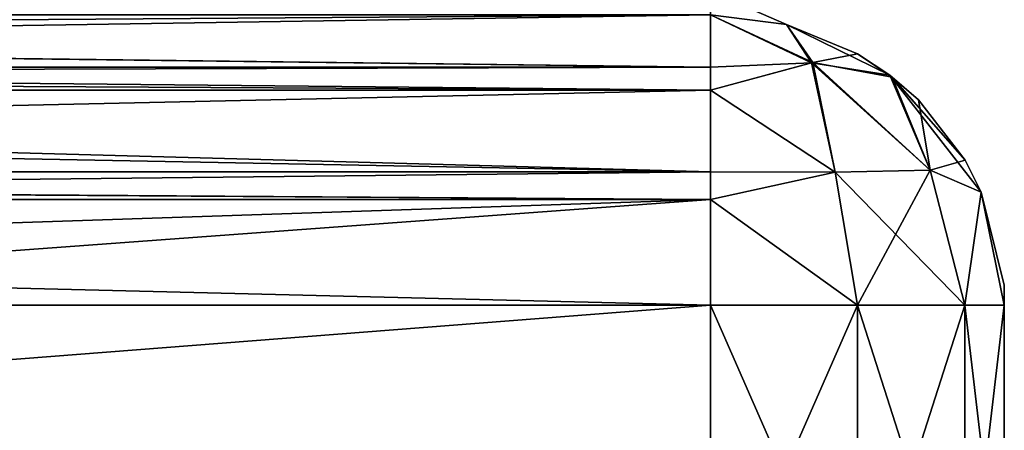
# Model space of a CAD drawing. Header units: metres. Extents: x -106 to 106, y -152 to 75.
# Tile 19 of 21: x 60 to 100, y -4 to 13. Entities that reach past the tile are written whole.
import ezdxf

# ---------------------------------------------------------------- set-up
doc = ezdxf.new("R2010")
doc.units = ezdxf.units.M
doc.layers.add('solid_20522313', color=7, linetype='CONTINUOUS')

msp = doc.modelspace()

# ---------------------------------------------------------------- linework, layer by layer
at = {"layer": 'solid_20522313'}
for points in [[(91.107544, 12.636086, 12.289733), (88, 13.040526, -12.352942), (88, 14)], [(91.107544, 12.636086, 12.289733), (88, 14), (88, 13.040526, 12.352942)], [(88, 10.900947, -17.541992), (-88, 13.040526, -12.352942), (88, 13.040526, -12.352942)], [(-88, 10.900952, -17.541983), (-88, 13.040526, -12.352942), (88, 10.900947, -17.541992)], [(8.824502, 12.477363, 14.558334), (88, 13.040526, 12.352942), (5.42138, 13.040526, 12.352942)], [(8.824502, 12.477363, 14.558334), (11.614565, 11.848013, 16.003489), (88, 13.040526, 12.352942)], [(11.614565, 11.848013, 16.003489), (88, 10.900952, 17.541983), (88, 13.040526, 12.352942)], [(91.107544, 12.636086, -12.289731), (88, 13.040526, -12.352942), (91.107544, 12.636086, 12.289733)], [(92.178001, 11.089191, -15.832952), (88, 13.040526, -12.352942), (91.107544, 12.636086, -12.289731)], [(88, 9.965021, -18.679337), (88, 10.900947, -17.541992), (88, 13.040526, -12.352942)], [(92.178001, 11.089191, -15.832952), (88, 9.965021, -18.679337), (88, 13.040526, -12.352942)], [(92.124092, 11.084868, 15.88271), (88, 13.040526, 12.352942), (88, 10.900952, 17.541983)], [(92.124092, 11.084868, 15.88271), (91.107544, 12.636086, 12.289733), (88, 13.040526, 12.352942)], [(95.319984, 10.579233, 11.968275), (94.003105, 11.45034, 12.104417), (91.107544, 12.636086, 12.289733)], [(91.107544, 12.636086, -12.289731), (91.107544, 12.636086, 12.289733), (94.003105, 11.45034, 12.104417)], [(92.124092, 11.084868, 15.88271), (95.319984, 10.579233, 11.968275), (91.107544, 12.636086, 12.289733)], [(94.003105, 11.450341, -12.104417), (91.107544, 12.636086, -12.289731), (94.003105, 11.45034, 12.104417)], [(92.178001, 11.089191, -15.832952), (91.107544, 12.636086, -12.289731), (94.003105, 11.450341, -12.104417)], [(11.614565, 11.848013, 16.003489), (15.453413, 10.682247, 17.83429), (88, 10.900952, 17.541983)], [(92.178001, 11.089191, -15.832952), (94.003105, 11.450341, -12.104417), (95.424362, 10.498944, -11.955674)], [(94.003105, 11.450341, -12.104417), (94.003105, 11.45034, 12.104417), (95.319984, 10.579233, 11.968275)], [(95.424362, 10.498944, -11.955674), (94.003105, 11.450341, -12.104417), (95.319984, 10.579233, 11.968275)], [(-88, 10.900952, -17.541983), (88, 10.900947, -17.541992), (88, 9.965021, -18.679337)], [(-88, 9.965021, -18.679337), (-88, 10.900952, -17.541983), (88, 9.965021, -18.679337)], [(15.453413, 10.682247, 17.83429), (88, 9.965021, 18.679337), (88, 10.900952, 17.541983)], [(92.178001, 11.089191, -15.832952), (93.095222, 6.614697, -19.91016), (88, 9.965021, -18.679337)], [(92.124092, 11.084868, 15.88271), (88, 10.900952, 17.541983), (88, 9.965021, 18.679337)], [(92.124092, 11.084868, 15.88271), (88, 9.965021, 18.679337), (93.095222, 6.614697, 19.910158)], [(92.124092, 11.084868, 15.88271), (93.095222, 6.614697, 19.910158), (96.968369, 6.697925, 16.259333)], [(92.124092, 11.084868, 15.88271), (96.968369, 6.697925, 16.259333), (95.319984, 10.579233, 11.968275)], [(92.178001, 11.089191, -15.832952), (95.424362, 10.498944, -11.955674), (96.968369, 6.697925, -16.259333)], [(92.178001, 11.089191, -15.832952), (96.968369, 6.697925, -16.259333), (93.095222, 6.614697, -19.91016)], [(15.453413, 10.682247, 17.83429), (20.501274, 8.483232, 20.02511), (88, 9.965021, 18.679337)], [(95.319984, 10.579233, 11.968275), (96.968369, 6.697925, 16.259333), (99.05426, 5.797856, 11.221012)], [(98.395668, 7.106726, 11.42557), (95.319984, 10.579233, 11.968275), (99.05426, 5.797856, 11.221012)], [(95.424362, 10.498944, -11.955674), (95.319984, 10.579233, 11.968275), (98.395668, 7.106726, 11.42557)], [(96.489037, 9.564254, -11.809641), (95.424362, 10.498944, -11.955674), (98.395668, 7.106726, 11.42557)], [(96.968369, 6.697925, -16.259333), (95.424362, 10.498944, -11.955674), (96.489037, 9.564254, -11.809641)], [(-88, 9.965021, -18.679337), (88, 9.965021, -18.679337), (88, 6.635817, -21.190304)], [(-88, 6.635835, -21.190294), (-88, 9.965021, -18.679337), (88, 6.635817, -21.190304)], [(20.501274, 8.483232, 20.02511), (88, 6.635835, 21.190294), (88, 9.965021, 18.679337)], [(93.095222, 6.614697, 19.910158), (88, 9.965021, 18.679337), (88, 6.635835, 21.190294)], [(88, 9.965021, -18.679337), (93.095222, 6.614697, -19.91016), (88, 5.494773, -21.699156)], [(88, 6.635817, -21.190304), (88, 9.965021, -18.679337), (88, 5.494773, -21.699156)], [(98.395668, 7.106727, -11.42557), (96.489037, 9.564254, -11.809641), (98.395668, 7.106726, 11.42557)], [(96.968369, 6.697925, -16.259333), (96.489037, 9.564254, -11.809641), (98.395668, 7.106727, -11.42557)], [(20.501274, 8.483232, 20.02511), (24.531536, 5.938616, 21.51807), (88, 6.635835, 21.190294)], [(96.968369, 6.697925, -16.259333), (98.395668, 7.106727, -11.42557), (99.054268, 5.797831, -11.220954)], [(98.395668, 7.106727, -11.42557), (98.395668, 7.106726, 11.42557), (99.05426, 5.797856, 11.221012)], [(99.054268, 5.797831, -11.220954), (98.395668, 7.106727, -11.42557), (99.05426, 5.797856, 11.221012)], [(-88, 6.635835, -21.190294), (88, 6.635817, -21.190304), (88, 5.494773, -21.699156)], [(-88, 5.494781, -21.699152), (-88, 6.635835, -21.190294), (88, 5.494773, -21.699156)], [(24.531536, 5.938616, 21.51807), (88, 5.494781, 21.699152), (88, 6.635835, 21.190294)], [(93.095222, 6.614697, 19.910158), (88, 6.635835, 21.190294), (88, 5.494781, 21.699152)], [(88, 5.494773, -21.699156), (93.095222, 6.614697, -19.91016), (94, 1.184448, -20.892305)], [(93.095222, 6.614697, 19.910158), (88, 5.494781, 21.699152), (94, 1.184448, 20.892305)], [(93.095222, 6.614697, -19.91016), (96.968369, 6.697925, -16.259333), (94, 1.184448, -20.892305)], [(96.968369, 6.697925, 16.259333), (93.095222, 6.614697, 19.910158), (98.392303, 1.184448, 16.5)], [(93.095222, 6.614697, 19.910158), (94, 1.184448, 20.892305), (98.392303, 1.184448, 16.5)], [(96.968369, 6.697925, -16.259333), (98.392303, 1.184448, -16.5), (94, 1.184448, -20.892305)], [(96.968369, 6.697925, -16.259333), (99.054268, 5.797831, -11.220954), (98.392303, 1.184448, -16.5)], [(99.05426, 5.797856, 11.221012), (96.968369, 6.697925, 16.259333), (98.392303, 1.184448, 16.5)], [(24.531536, 5.938616, 21.51807), (27.320438, 3.476305, 22.279108), (88, 5.494781, 21.699152)], [(99.05426, 5.797856, 11.221012), (98.392303, 1.184448, 16.5), (100, 1.184448, 10.5)], [(99.054268, 5.797831, -11.220954), (100, 1.184448, -10.5), (98.392303, 1.184448, -16.5)], [(99.054268, 5.797831, -11.220954), (99.05426, 5.797856, 11.221012), (100, 1.184448, 10.5)], [(99.054268, 5.797831, -11.220954), (100, 1.184448, 10.5), (100, 1.999977, 0)], [(99.054268, 5.797831, -11.220954), (100, 1.999977, 0), (100, 1.184448, -10.5)], [(-88, 5.494781, -21.699152), (88, 1.184448, -22.5), (-88, 1.184448, -22.5)], [(-88, 5.494781, -21.699152), (88, 5.494773, -21.699156), (88, 1.184448, -22.5)], [(27.320438, 3.476305, 22.279108), (29.206701, 1.184448, 22.5), (88, 5.494781, 21.699152)], [(88, 5.494781, 21.699152), (29.206701, 1.184448, 22.5), (88, 1.184448, 22.5)], [(88, 5.494781, 21.699152), (88, 1.184448, 22.5), (94, 1.184448, 20.892305)], [(88, 5.494773, -21.699156), (94, 1.184448, -20.892305), (88, 1.184448, -22.5)], [(100, -12.5, -10.5), (100, 1.999977, 0), (100, 1.184448, 10.5)], [(100, -12.5, -10.5), (100, 1.184448, -10.5), (100, 1.999977, 0)], [(-88, -12.5, -22.5), (-88, 1.184448, -22.5), (88, 1.184448, -22.5)], [(88, -12.5, -22.5), (-88, -12.5, -22.5), (88, 1.184448, -22.5)], [(88, -12.5, 22.5), (88, 1.184448, 22.5), (29.206701, 1.184448, 22.5)], [(41.794907, -12.5, 22.5), (88, -12.5, 22.5), (29.206701, 1.184448, 22.5)], [(94, 1.184448, -20.892305), (88, -12.5, -22.5), (88, 1.184448, -22.5)], [(94.000015, -12.5, -20.892296), (88, -12.5, -22.5), (94, 1.184448, -20.892305)], [(94, -12.5, 20.892305), (88, 1.184448, 22.5), (88, -12.5, 22.5)], [(94, -12.5, 20.892305), (94, 1.184448, 20.892305), (88, 1.184448, 22.5)], [(94.000015, -12.5, -20.892296), (94, 1.184448, -20.892305), (98.392303, 1.184448, -16.5)], [(98.392303, -12.5, 16.5), (98.392303, 1.184448, 16.5), (94, 1.184448, 20.892305)], [(94, -12.5, 20.892305), (98.392303, -12.5, 16.5), (94, 1.184448, 20.892305)], [(98.392326, -12.5, -16.499966), (94.000015, -12.5, -20.892296), (98.392303, 1.184448, -16.5)], [(98.392303, 1.184448, 16.5), (100, -12.5, 10.5), (100, 1.184448, 10.5)], [(98.392326, -12.5, -16.499966), (98.392303, 1.184448, -16.5), (100, 1.184448, -10.5)], [(98.392303, -12.5, 16.5), (100, -12.5, 10.5), (98.392303, 1.184448, 16.5)], [(98.392326, -12.5, -16.499966), (100, 1.184448, -10.5), (100, -12.5, -10.5)], [(100, -12.5, 10.5), (100, -12.5, -10.5), (100, 1.184448, 10.5)]]:
    msp.add_3dface(points, dxfattribs=at)

doc.saveas('drawing.dxf')
